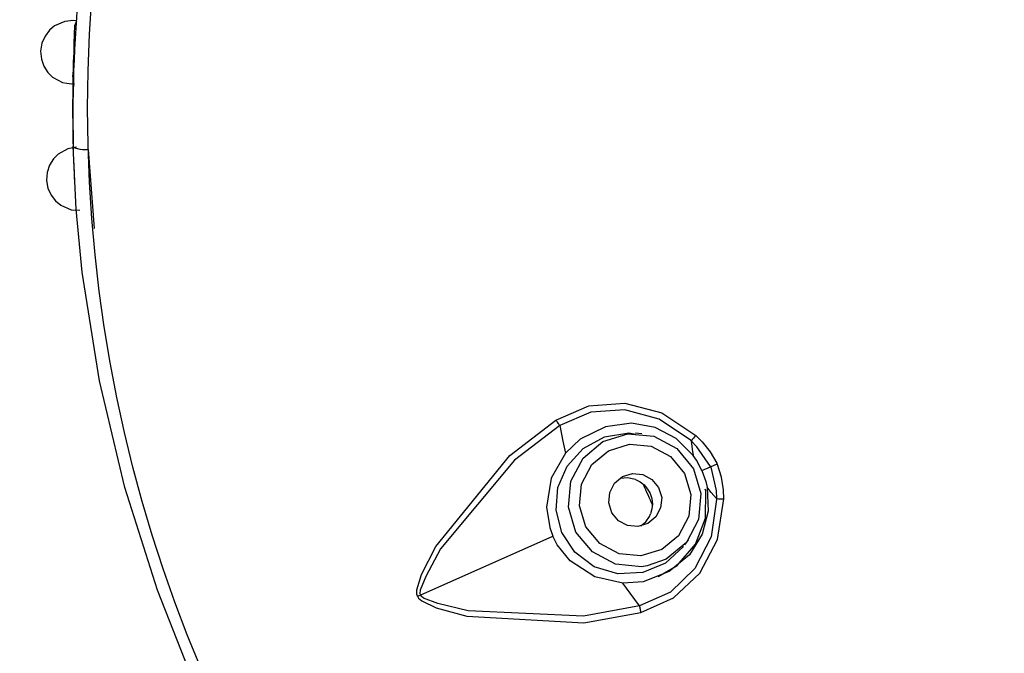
# Model space of a CAD drawing. Header units: millimetres. Extents: x -0.13 to 0.24, y 0 to 1.59.
# Tile 49 of 68: x -0.0993 to -0.0808, y 0.9546 to 0.9665. Entities that reach past the tile are written whole.
import ezdxf

# ---------------------------------------------------------------- set-up
doc = ezdxf.new("R2010")
doc.units = ezdxf.units.MM
doc.layers.add('BLOCKS', color=3, linetype='Continuous')

msp = doc.modelspace()

# ---------------------------------------------------------------- linework, layer by layer
at = {"layer": 'BLOCKS'}
for points, knots in [([(-0.040013, 0.96486), (-0.040013, 0.981979), (-0.053889, 0.995856), (-0.071007, 0.995856), (-0.071007, 0.995856), (-0.088126, 0.995856), (-0.102004, 0.981979), (-0.102004, 0.96486), (-0.102004, 0.96486), (-0.102004, 0.947743), (-0.088126, 0.933864), (-0.071007, 0.933864), (-0.071007, 0.933864), (-0.053889, 0.933864), (-0.040013, 0.947743), (-0.040013, 0.96486)], [0, 0, 0, 0, 0.25, 0.25, 0.25, 0.25, 0.5, 0.5, 0.5, 0.5, 0.75, 0.75, 0.75, 0.75, 1, 1, 1, 1]), ([(-0.044015, 0.96486), (-0.044015, 0.97977), (-0.056101, 0.991855), (-0.071007, 0.991855), (-0.071007, 0.991855), (-0.085916, 0.991855), (-0.098, 0.97977), (-0.098, 0.96486), (-0.098, 0.96486), (-0.098, 0.949952), (-0.085916, 0.937867), (-0.071007, 0.937867), (-0.071007, 0.937867), (-0.056101, 0.937867), (-0.044015, 0.949952), (-0.044015, 0.96486)], [0, 0, 0, 0, 0.25, 0.25, 0.25, 0.25, 0.5, 0.5, 0.5, 0.5, 0.75, 0.75, 0.75, 0.75, 1, 1, 1, 1]), ([(-0.098263, 0.966504), (-0.098263, 0.966504), (-0.098429, 0.966489), (-0.098429, 0.966489), (-0.098429, 0.966489), (-0.098429, 0.966489), (-0.098621, 0.966404), (-0.098621, 0.966404), (-0.098621, 0.966404), (-0.098621, 0.966404), (-0.098719, 0.966324), (-0.098719, 0.966324), (-0.098719, 0.966324), (-0.098719, 0.966324), (-0.098801, 0.966214), (-0.098801, 0.966214), (-0.098801, 0.966214), (-0.098801, 0.966214), (-0.098859, 0.966079), (-0.098859, 0.966079), (-0.098859, 0.966079), (-0.098859, 0.966079), (-0.098884, 0.965932), (-0.098884, 0.965932), (-0.098884, 0.965932), (-0.098884, 0.965932), (-0.09887, 0.965781), (-0.09887, 0.965781), (-0.09887, 0.965781), (-0.09887, 0.965781), (-0.098822, 0.965645), (-0.098822, 0.965645), (-0.098822, 0.965645), (-0.098822, 0.965645), (-0.098747, 0.965529), (-0.098747, 0.965529), (-0.098747, 0.965529), (-0.098747, 0.965529), (-0.098661, 0.96544), (-0.098661, 0.96544), (-0.098661, 0.96544), (-0.098661, 0.96544), (-0.098472, 0.96534), (-0.098472, 0.96534), (-0.098472, 0.96534), (-0.098472, 0.96534), (-0.098307, 0.965313), (-0.098307, 0.965313)], [0, 0, 0, 0, 0.083333, 0.083333, 0.083333, 0.083333, 0.166667, 0.166667, 0.166667, 0.166667, 0.25, 0.25, 0.25, 0.25, 0.333333, 0.333333, 0.333333, 0.333333, 0.416667, 0.416667, 0.416667, 0.416667, 0.5, 0.5, 0.5, 0.5, 0.583333, 0.583333, 0.583333, 0.583333, 0.666667, 0.666667, 0.666667, 0.666667, 0.75, 0.75, 0.75, 0.75, 0.833333, 0.833333, 0.833333, 0.833333, 0.916667, 0.916667, 0.916667, 0.916667, 1, 1, 1, 1]), ([(-0.098276, 0.965448), (-0.098276, 0.965448), (-0.098269, 0.965574), (-0.098269, 0.965574), (-0.098269, 0.965574), (-0.098269, 0.965574), (-0.098263, 0.96573), (-0.098263, 0.96573), (-0.098263, 0.96573), (-0.098263, 0.96573), (-0.098259, 0.965816), (-0.098259, 0.965816), (-0.098259, 0.965816), (-0.098259, 0.965816), (-0.098255, 0.965905), (-0.098255, 0.965905), (-0.098255, 0.965905), (-0.098255, 0.965905), (-0.098253, 0.965997), (-0.098253, 0.965997), (-0.098253, 0.965997), (-0.098253, 0.965997), (-0.098251, 0.966081), (-0.098251, 0.966081), (-0.098251, 0.966081), (-0.098251, 0.966081), (-0.098247, 0.966241), (-0.098247, 0.966241), (-0.098247, 0.966241), (-0.098247, 0.966241), (-0.098238, 0.966413), (-0.098238, 0.966413), (-0.098238, 0.966413), (-0.098238, 0.966413), (-0.098205, 0.9665), (-0.098205, 0.9665)], [0, 0, 0, 0, 0.111111, 0.111111, 0.111111, 0.111111, 0.222222, 0.222222, 0.222222, 0.222222, 0.333333, 0.333333, 0.333333, 0.333333, 0.444444, 0.444444, 0.444444, 0.444444, 0.555556, 0.555556, 0.555556, 0.555556, 0.666667, 0.666667, 0.666667, 0.666667, 0.777778, 0.777778, 0.777778, 0.777778, 0.888889, 0.888889, 0.888889, 0.888889, 1, 1, 1, 1]), ([(-0.098207, 0.964123), (-0.098207, 0.964123), (-0.098371, 0.964096), (-0.098371, 0.964096), (-0.098371, 0.964096), (-0.098371, 0.964096), (-0.098557, 0.963995), (-0.098557, 0.963995), (-0.098557, 0.963995), (-0.098557, 0.963995), (-0.098644, 0.963906), (-0.098644, 0.963906), (-0.098644, 0.963906), (-0.098644, 0.963906), (-0.098716, 0.96379), (-0.098716, 0.96379), (-0.098716, 0.96379), (-0.098716, 0.96379), (-0.098762, 0.963651), (-0.098762, 0.963651), (-0.098762, 0.963651), (-0.098762, 0.963651), (-0.098774, 0.963502), (-0.098774, 0.963502), (-0.098774, 0.963502), (-0.098774, 0.963502), (-0.098747, 0.963355), (-0.098747, 0.963355), (-0.098747, 0.963355), (-0.098747, 0.963355), (-0.098687, 0.963223), (-0.098687, 0.963223), (-0.098687, 0.963223), (-0.098687, 0.963223), (-0.098605, 0.963115), (-0.098605, 0.963115), (-0.098605, 0.963115), (-0.098605, 0.963115), (-0.098507, 0.963034), (-0.098507, 0.963034), (-0.098507, 0.963034), (-0.098507, 0.963034), (-0.098313, 0.96295), (-0.098313, 0.96295), (-0.098313, 0.96295), (-0.098313, 0.96295), (-0.098147, 0.962939), (-0.098147, 0.962939)], [0, 0, 0, 0, 0.083333, 0.083333, 0.083333, 0.083333, 0.166667, 0.166667, 0.166667, 0.166667, 0.25, 0.25, 0.25, 0.25, 0.333333, 0.333333, 0.333333, 0.333333, 0.416667, 0.416667, 0.416667, 0.416667, 0.5, 0.5, 0.5, 0.5, 0.583333, 0.583333, 0.583333, 0.583333, 0.666667, 0.666667, 0.666667, 0.666667, 0.75, 0.75, 0.75, 0.75, 0.833333, 0.833333, 0.833333, 0.833333, 0.916667, 0.916667, 0.916667, 0.916667, 1, 1, 1, 1]), ([(-0.098271, 0.964146), (-0.098271, 0.964146), (-0.098267, 0.964131), (-0.098267, 0.964131), (-0.098267, 0.964131), (-0.098267, 0.964131), (-0.098249, 0.964119), (-0.098249, 0.964119), (-0.098249, 0.964119), (-0.098249, 0.964119), (-0.098222, 0.964109), (-0.098222, 0.964109), (-0.098222, 0.964109), (-0.098222, 0.964109), (-0.098189, 0.964098), (-0.098189, 0.964098), (-0.098189, 0.964098), (-0.098189, 0.964098), (-0.098145, 0.96409), (-0.098145, 0.96409), (-0.098145, 0.96409), (-0.098145, 0.96409), (-0.098095, 0.964084), (-0.098095, 0.964084), (-0.098095, 0.964084), (-0.098095, 0.964084), (-0.098044, 0.96408), (-0.098044, 0.96408), (-0.098044, 0.96408), (-0.098044, 0.96408), (-0.097988, 0.96408), (-0.097988, 0.96408)], [0, 0, 0, 0, 0.125, 0.125, 0.125, 0.125, 0.25, 0.25, 0.25, 0.25, 0.375, 0.375, 0.375, 0.375, 0.5, 0.5, 0.5, 0.5, 0.625, 0.625, 0.625, 0.625, 0.75, 0.75, 0.75, 0.75, 0.875, 0.875, 0.875, 0.875, 1, 1, 1, 1]), ([(-0.095947, 0.953926), (-0.095947, 0.953926), (-0.09669, 0.9558), (-0.09669, 0.9558), (-0.09669, 0.9558), (-0.09669, 0.9558), (-0.097303, 0.957729), (-0.097303, 0.957729), (-0.097303, 0.957729), (-0.097303, 0.957729), (-0.097779, 0.959737), (-0.097779, 0.959737), (-0.097779, 0.959737), (-0.097779, 0.959737), (-0.098104, 0.961776), (-0.098104, 0.961776), (-0.098104, 0.961776), (-0.098104, 0.961776), (-0.098215, 0.962962), (-0.098215, 0.962962), (-0.098215, 0.962962), (-0.098215, 0.962962), (-0.098271, 0.964146), (-0.098271, 0.964146)], [0, 0, 0, 0, 0.166667, 0.166667, 0.166667, 0.166667, 0.333333, 0.333333, 0.333333, 0.333333, 0.5, 0.5, 0.5, 0.5, 0.666667, 0.666667, 0.666667, 0.666667, 0.833333, 0.833333, 0.833333, 0.833333, 1, 1, 1, 1]), ([(-0.089199, 0.958998), (-0.089199, 0.958998), (-0.088578, 0.959267), (-0.088578, 0.959267), (-0.088578, 0.959267), (-0.088578, 0.959267), (-0.087901, 0.959315), (-0.087901, 0.959315), (-0.087901, 0.959315), (-0.087901, 0.959315), (-0.087211, 0.959135), (-0.087211, 0.959135), (-0.087211, 0.959135), (-0.087211, 0.959135), (-0.08657, 0.958708), (-0.08657, 0.958708)], [0, 0, 0, 0, 0.25, 0.25, 0.25, 0.25, 0.5, 0.5, 0.5, 0.5, 0.75, 0.75, 0.75, 0.75, 1, 1, 1, 1]), ([(-0.086657, 0.958607), (-0.086657, 0.958607), (-0.086657, 0.958607), (-0.086657, 0.958607), (-0.086657, 0.958607), (-0.086657, 0.958607), (-0.086669, 0.958621), (-0.086669, 0.958621), (-0.086669, 0.958621), (-0.086669, 0.958621), (-0.087257, 0.959014), (-0.087257, 0.959014), (-0.087257, 0.959014), (-0.087257, 0.959014), (-0.087903, 0.95919), (-0.087903, 0.95919), (-0.087903, 0.95919), (-0.087903, 0.95919), (-0.088542, 0.959149), (-0.088542, 0.959149), (-0.088542, 0.959149), (-0.088542, 0.959149), (-0.089122, 0.958894), (-0.089122, 0.958894), (-0.089122, 0.958894), (-0.089122, 0.958894), (-0.089122, 0.958894), (-0.089122, 0.958894)], [0, 0, 0, 0, 0.142857, 0.142857, 0.142857, 0.142857, 0.285714, 0.285714, 0.285714, 0.285714, 0.428571, 0.428571, 0.428571, 0.428571, 0.571429, 0.571429, 0.571429, 0.571429, 0.714286, 0.714286, 0.714286, 0.714286, 0.857143, 0.857143, 0.857143, 0.857143, 1, 1, 1, 1]), ([(-0.091798, 0.955692), (-0.091798, 0.955692), (-0.091811, 0.955729), (-0.091811, 0.955729), (-0.091811, 0.955729), (-0.091811, 0.955729), (-0.091813, 0.95581), (-0.091813, 0.95581), (-0.091813, 0.95581), (-0.091813, 0.95581), (-0.091724, 0.956096), (-0.091724, 0.956096), (-0.091724, 0.956096), (-0.091724, 0.956096), (-0.091453, 0.956626), (-0.091453, 0.956626), (-0.091453, 0.956626), (-0.091453, 0.956626), (-0.090064, 0.958335), (-0.090064, 0.958335), (-0.090064, 0.958335), (-0.090064, 0.958335), (-0.089199, 0.958998), (-0.089199, 0.958998)], [0, 0, 0, 0, 0.166667, 0.166667, 0.166667, 0.166667, 0.333333, 0.333333, 0.333333, 0.333333, 0.5, 0.5, 0.5, 0.5, 0.666667, 0.666667, 0.666667, 0.666667, 0.833333, 0.833333, 0.833333, 0.833333, 1, 1, 1, 1]), ([(-0.089122, 0.958894), (-0.089122, 0.958894), (-0.089977, 0.958246), (-0.089977, 0.958246), (-0.089977, 0.958246), (-0.089977, 0.958246), (-0.091366, 0.956578), (-0.091366, 0.956578), (-0.091366, 0.956578), (-0.091366, 0.956578), (-0.091643, 0.956061), (-0.091643, 0.956061), (-0.091643, 0.956061), (-0.091643, 0.956061), (-0.091751, 0.955802), (-0.091751, 0.955802), (-0.091751, 0.955802), (-0.091751, 0.955802), (-0.091759, 0.95574), (-0.091759, 0.95574), (-0.091759, 0.95574), (-0.091759, 0.95574), (-0.091753, 0.955715), (-0.091753, 0.955715), (-0.091753, 0.955715), (-0.091753, 0.955715), (-0.091751, 0.955711), (-0.091751, 0.955711)], [0, 0, 0, 0, 0.142857, 0.142857, 0.142857, 0.142857, 0.285714, 0.285714, 0.285714, 0.285714, 0.428571, 0.428571, 0.428571, 0.428571, 0.571429, 0.571429, 0.571429, 0.571429, 0.714286, 0.714286, 0.714286, 0.714286, 0.857143, 0.857143, 0.857143, 0.857143, 1, 1, 1, 1]), ([(-0.089122, 0.958894), (-0.089122, 0.958894), (-0.08913, 0.958905), (-0.08913, 0.958905), (-0.08913, 0.958905), (-0.08913, 0.958905), (-0.089141, 0.958917), (-0.089141, 0.958917), (-0.089141, 0.958917), (-0.089141, 0.958917), (-0.089149, 0.958932), (-0.089149, 0.958932), (-0.089149, 0.958932), (-0.089149, 0.958932), (-0.089159, 0.958942), (-0.089159, 0.958942), (-0.089159, 0.958942), (-0.089159, 0.958942), (-0.08917, 0.958956), (-0.08917, 0.958956), (-0.08917, 0.958956), (-0.08917, 0.958956), (-0.08918, 0.958971), (-0.08918, 0.958971), (-0.08918, 0.958971), (-0.08918, 0.958971), (-0.08919, 0.958985), (-0.08919, 0.958985), (-0.08919, 0.958985), (-0.08919, 0.958985), (-0.089199, 0.958998), (-0.089199, 0.958998)], [0, 0, 0, 0, 0.125, 0.125, 0.125, 0.125, 0.25, 0.25, 0.25, 0.25, 0.375, 0.375, 0.375, 0.375, 0.5, 0.5, 0.5, 0.5, 0.625, 0.625, 0.625, 0.625, 0.75, 0.75, 0.75, 0.75, 0.875, 0.875, 0.875, 0.875, 1, 1, 1, 1]), ([(-0.089122, 0.958894), (-0.089122, 0.958894), (-0.089066, 0.958603), (-0.089066, 0.958603), (-0.089066, 0.958603), (-0.089066, 0.958603), (-0.089021, 0.958377), (-0.089021, 0.958377)], [0, 0, 0, 0, 0.5, 0.5, 0.5, 0.5, 1, 1, 1, 1]), ([(-0.086617, 0.958333), (-0.086617, 0.958333), (-0.086938, 0.95865), (-0.086938, 0.95865), (-0.086938, 0.95865), (-0.086938, 0.95865), (-0.087334, 0.958857), (-0.087334, 0.958857), (-0.087334, 0.958857), (-0.087334, 0.958857), (-0.087781, 0.958938), (-0.087781, 0.958938), (-0.087781, 0.958938), (-0.087781, 0.958938), (-0.088269, 0.958874), (-0.088269, 0.958874), (-0.088269, 0.958874), (-0.088269, 0.958874), (-0.088741, 0.958638), (-0.088741, 0.958638), (-0.088741, 0.958638), (-0.088741, 0.958638), (-0.089021, 0.958377), (-0.089021, 0.958377)], [0, 0, 0, 0, 0.166667, 0.166667, 0.166667, 0.166667, 0.333333, 0.333333, 0.333333, 0.333333, 0.5, 0.5, 0.5, 0.5, 0.666667, 0.666667, 0.666667, 0.666667, 0.833333, 0.833333, 0.833333, 0.833333, 1, 1, 1, 1]), ([(-0.086799, 0.956624), (-0.086799, 0.956624), (-0.087141, 0.956311), (-0.087141, 0.956311), (-0.087141, 0.956311), (-0.087141, 0.956311), (-0.087567, 0.956133), (-0.087567, 0.956133), (-0.087567, 0.956133), (-0.087567, 0.956133), (-0.088033, 0.95611), (-0.088033, 0.95611), (-0.088033, 0.95611), (-0.088033, 0.95611), (-0.088478, 0.956243), (-0.088478, 0.956243), (-0.088478, 0.956243), (-0.088478, 0.956243), (-0.088843, 0.956516), (-0.088843, 0.956516), (-0.088843, 0.956516), (-0.088843, 0.956516), (-0.089085, 0.956884), (-0.089085, 0.956884), (-0.089085, 0.956884), (-0.089085, 0.956884), (-0.089194, 0.957303), (-0.089194, 0.957303), (-0.089194, 0.957303), (-0.089194, 0.957303), (-0.089161, 0.957733), (-0.089161, 0.957733), (-0.089161, 0.957733), (-0.089161, 0.957733), (-0.08899, 0.958133), (-0.08899, 0.958133), (-0.08899, 0.958133), (-0.08899, 0.958133), (-0.088689, 0.958466), (-0.088689, 0.958466), (-0.088689, 0.958466), (-0.088689, 0.958466), (-0.088288, 0.958685), (-0.088288, 0.958685), (-0.088288, 0.958685), (-0.088288, 0.958685), (-0.087828, 0.95876), (-0.087828, 0.95876), (-0.087828, 0.95876), (-0.087828, 0.95876), (-0.087704, 0.958735), (-0.087704, 0.958735)], [0, 0, 0, 0, 0.076923, 0.076923, 0.076923, 0.076923, 0.153846, 0.153846, 0.153846, 0.153846, 0.230769, 0.230769, 0.230769, 0.230769, 0.307692, 0.307692, 0.307692, 0.307692, 0.384615, 0.384615, 0.384615, 0.384615, 0.461538, 0.461538, 0.461538, 0.461538, 0.538462, 0.538462, 0.538462, 0.538462, 0.615385, 0.615385, 0.615385, 0.615385, 0.692308, 0.692308, 0.692308, 0.692308, 0.769231, 0.769231, 0.769231, 0.769231, 0.846154, 0.846154, 0.846154, 0.846154, 0.923077, 0.923077, 0.923077, 0.923077, 1, 1, 1, 1]), ([(-0.087485, 0.956257), (-0.087485, 0.956257), (-0.08759, 0.956241), (-0.08759, 0.956241), (-0.08759, 0.956241), (-0.08759, 0.956241), (-0.088079, 0.956288), (-0.088079, 0.956288), (-0.088079, 0.956288), (-0.088079, 0.956288), (-0.088509, 0.95652), (-0.088509, 0.95652), (-0.088509, 0.95652), (-0.088509, 0.95652), (-0.088822, 0.956895), (-0.088822, 0.956895), (-0.088822, 0.956895), (-0.088822, 0.956895), (-0.088965, 0.957363), (-0.088965, 0.957363), (-0.088965, 0.957363), (-0.088965, 0.957363), (-0.088919, 0.957851), (-0.088919, 0.957851), (-0.088919, 0.957851), (-0.088919, 0.957851), (-0.088689, 0.958284), (-0.088689, 0.958284), (-0.088689, 0.958284), (-0.088689, 0.958284), (-0.088315, 0.958594), (-0.088315, 0.958594), (-0.088315, 0.958594), (-0.088315, 0.958594), (-0.087845, 0.958739), (-0.087845, 0.958739), (-0.087845, 0.958739), (-0.087845, 0.958739), (-0.087845, 0.958739), (-0.087845, 0.958739)], [0, 0, 0, 0, 0.1, 0.1, 0.1, 0.1, 0.2, 0.2, 0.2, 0.2, 0.3, 0.3, 0.3, 0.3, 0.4, 0.4, 0.4, 0.4, 0.5, 0.5, 0.5, 0.5, 0.6, 0.6, 0.6, 0.6, 0.7, 0.7, 0.7, 0.7, 0.8, 0.8, 0.8, 0.8, 0.9, 0.9, 0.9, 0.9, 1, 1, 1, 1]), ([(-0.087845, 0.958739), (-0.087845, 0.958739), (-0.08736, 0.958694), (-0.08736, 0.958694), (-0.08736, 0.958694), (-0.08736, 0.958694), (-0.086926, 0.958464), (-0.086926, 0.958464), (-0.086926, 0.958464), (-0.086926, 0.958464), (-0.086615, 0.958085), (-0.086615, 0.958085), (-0.086615, 0.958085), (-0.086615, 0.958085), (-0.086472, 0.957617), (-0.086472, 0.957617)], [0, 0, 0, 0, 0.25, 0.25, 0.25, 0.25, 0.5, 0.5, 0.5, 0.5, 0.75, 0.75, 0.75, 0.75, 1, 1, 1, 1]), ([(-0.08657, 0.958708), (-0.08657, 0.958708), (-0.086452, 0.95859), (-0.086452, 0.95859), (-0.086452, 0.95859), (-0.086452, 0.95859), (-0.086299, 0.958402), (-0.086299, 0.958402), (-0.086299, 0.958402), (-0.086299, 0.958402), (-0.086172, 0.958186), (-0.086172, 0.958186), (-0.086172, 0.958186), (-0.086172, 0.958186), (-0.086166, 0.958174), (-0.086166, 0.958174)], [0, 0, 0, 0, 0.25, 0.25, 0.25, 0.25, 0.5, 0.5, 0.5, 0.5, 0.75, 0.75, 0.75, 0.75, 1, 1, 1, 1]), ([(-0.088758, 0.957387), (-0.088758, 0.957387), (-0.088636, 0.956994), (-0.088636, 0.956994), (-0.088636, 0.956994), (-0.088636, 0.956994), (-0.088375, 0.956677), (-0.088375, 0.956677), (-0.088375, 0.956677), (-0.088375, 0.956677), (-0.08801, 0.956485), (-0.08801, 0.956485), (-0.08801, 0.956485), (-0.08801, 0.956485), (-0.087603, 0.956446), (-0.087603, 0.956446), (-0.087603, 0.956446), (-0.087603, 0.956446), (-0.087207, 0.956566), (-0.087207, 0.956566), (-0.087207, 0.956566), (-0.087207, 0.956566), (-0.086893, 0.956826), (-0.086893, 0.956826), (-0.086893, 0.956826), (-0.086893, 0.956826), (-0.0867, 0.957191), (-0.0867, 0.957191), (-0.0867, 0.957191), (-0.0867, 0.957191), (-0.086661, 0.957601), (-0.086661, 0.957601), (-0.086661, 0.957601), (-0.086661, 0.957601), (-0.086783, 0.957996), (-0.086783, 0.957996), (-0.086783, 0.957996), (-0.086783, 0.957996), (-0.087044, 0.958311), (-0.087044, 0.958311), (-0.087044, 0.958311), (-0.087044, 0.958311), (-0.087408, 0.958505), (-0.087408, 0.958505), (-0.087408, 0.958505), (-0.087408, 0.958505), (-0.087816, 0.958545), (-0.087816, 0.958545), (-0.087816, 0.958545), (-0.087816, 0.958545), (-0.088209, 0.958422), (-0.088209, 0.958422), (-0.088209, 0.958422), (-0.088209, 0.958422), (-0.088526, 0.958162), (-0.088526, 0.958162), (-0.088526, 0.958162), (-0.088526, 0.958162), (-0.088718, 0.957797), (-0.088718, 0.957797), (-0.088718, 0.957797), (-0.088718, 0.957797), (-0.088758, 0.957387), (-0.088758, 0.957387)], [0, 0, 0, 0, 0.0625, 0.0625, 0.0625, 0.0625, 0.125, 0.125, 0.125, 0.125, 0.1875, 0.1875, 0.1875, 0.1875, 0.25, 0.25, 0.25, 0.25, 0.3125, 0.3125, 0.3125, 0.3125, 0.375, 0.375, 0.375, 0.375, 0.4375, 0.4375, 0.4375, 0.4375, 0.5, 0.5, 0.5, 0.5, 0.5625, 0.5625, 0.5625, 0.5625, 0.625, 0.625, 0.625, 0.625, 0.6875, 0.6875, 0.6875, 0.6875, 0.75, 0.75, 0.75, 0.75, 0.8125, 0.8125, 0.8125, 0.8125, 0.875, 0.875, 0.875, 0.875, 0.9375, 0.9375, 0.9375, 0.9375, 1, 1, 1, 1]), ([(-0.086292, 0.958118), (-0.086292, 0.958118), (-0.086296, 0.958128), (-0.086296, 0.958128), (-0.086296, 0.958128), (-0.086296, 0.958128), (-0.086549, 0.958495), (-0.086549, 0.958495), (-0.086549, 0.958495), (-0.086549, 0.958495), (-0.086657, 0.958607), (-0.086657, 0.958607), (-0.086657, 0.958607), (-0.086657, 0.958607), (-0.086657, 0.958607), (-0.086657, 0.958607)], [0, 0, 0, 0, 0.25, 0.25, 0.25, 0.25, 0.5, 0.5, 0.5, 0.5, 0.75, 0.75, 0.75, 0.75, 1, 1, 1, 1]), ([(-0.086657, 0.958607), (-0.086657, 0.958607), (-0.086638, 0.958451), (-0.086638, 0.958451), (-0.086638, 0.958451), (-0.086638, 0.958451), (-0.086617, 0.958333), (-0.086617, 0.958333)], [0, 0, 0, 0, 0.5, 0.5, 0.5, 0.5, 1, 1, 1, 1]), ([(-0.089021, 0.958377), (-0.089021, 0.958377), (-0.089288, 0.957905), (-0.089288, 0.957905), (-0.089288, 0.957905), (-0.089288, 0.957905), (-0.089377, 0.957363), (-0.089377, 0.957363), (-0.089377, 0.957363), (-0.089377, 0.957363), (-0.089314, 0.956978), (-0.089314, 0.956978), (-0.089314, 0.956978), (-0.089314, 0.956978), (-0.089254, 0.956814), (-0.089254, 0.956814)], [0, 0, 0, 0, 0.25, 0.25, 0.25, 0.25, 0.5, 0.5, 0.5, 0.5, 0.75, 0.75, 0.75, 0.75, 1, 1, 1, 1]), ([(-0.086454, 0.958048), (-0.086454, 0.958048), (-0.086557, 0.958242), (-0.086557, 0.958242), (-0.086557, 0.958242), (-0.086557, 0.958242), (-0.086617, 0.958333), (-0.086617, 0.958333)], [0, 0, 0, 0, 0.5, 0.5, 0.5, 0.5, 1, 1, 1, 1]), ([(-0.086292, 0.958118), (-0.086292, 0.958118), (-0.086288, 0.958112), (-0.086288, 0.958112), (-0.086288, 0.958112), (-0.086288, 0.958112), (-0.086189, 0.957677), (-0.086189, 0.957677), (-0.086189, 0.957677), (-0.086189, 0.957677), (-0.086178, 0.957522), (-0.086178, 0.957522), (-0.086178, 0.957522), (-0.086178, 0.957522), (-0.086178, 0.957522), (-0.086178, 0.957522)], [0, 0, 0, 0, 0.25, 0.25, 0.25, 0.25, 0.5, 0.5, 0.5, 0.5, 0.75, 0.75, 0.75, 0.75, 1, 1, 1, 1]), ([(-0.086044, 0.957518), (-0.086044, 0.957518), (-0.086052, 0.957685), (-0.086052, 0.957685), (-0.086052, 0.957685), (-0.086052, 0.957685), (-0.086087, 0.957926), (-0.086087, 0.957926), (-0.086087, 0.957926), (-0.086087, 0.957926), (-0.08616, 0.958164), (-0.08616, 0.958164), (-0.08616, 0.958164), (-0.08616, 0.958164), (-0.086166, 0.958174), (-0.086166, 0.958174)], [0, 0, 0, 0, 0.25, 0.25, 0.25, 0.25, 0.5, 0.5, 0.5, 0.5, 0.75, 0.75, 0.75, 0.75, 1, 1, 1, 1]), ([(-0.088205, 0.957445), (-0.088205, 0.957445), (-0.088147, 0.957257), (-0.088147, 0.957257), (-0.088147, 0.957257), (-0.088147, 0.957257), (-0.088023, 0.957108), (-0.088023, 0.957108), (-0.088023, 0.957108), (-0.088023, 0.957108), (-0.087851, 0.957015), (-0.087851, 0.957015), (-0.087851, 0.957015), (-0.087851, 0.957015), (-0.087658, 0.956996), (-0.087658, 0.956996), (-0.087658, 0.956996), (-0.087658, 0.956996), (-0.087472, 0.957054), (-0.087472, 0.957054), (-0.087472, 0.957054), (-0.087472, 0.957054), (-0.087321, 0.957178), (-0.087321, 0.957178), (-0.087321, 0.957178), (-0.087321, 0.957178), (-0.08723, 0.95735), (-0.08723, 0.95735), (-0.08723, 0.95735), (-0.08723, 0.95735), (-0.087211, 0.957545), (-0.087211, 0.957545), (-0.087211, 0.957545), (-0.087211, 0.957545), (-0.087269, 0.957731), (-0.087269, 0.957731), (-0.087269, 0.957731), (-0.087269, 0.957731), (-0.087394, 0.95788), (-0.087394, 0.95788), (-0.087394, 0.95788), (-0.087394, 0.95788), (-0.087565, 0.957973), (-0.087565, 0.957973), (-0.087565, 0.957973), (-0.087565, 0.957973), (-0.08776, 0.957992), (-0.08776, 0.957992), (-0.08776, 0.957992), (-0.08776, 0.957992), (-0.087946, 0.957936), (-0.087946, 0.957936), (-0.087946, 0.957936), (-0.087946, 0.957936), (-0.088095, 0.957812), (-0.088095, 0.957812), (-0.088095, 0.957812), (-0.088095, 0.957812), (-0.088188, 0.95764), (-0.088188, 0.95764), (-0.088188, 0.95764), (-0.088188, 0.95764), (-0.088205, 0.957445), (-0.088205, 0.957445)], [0, 0, 0, 0, 0.0625, 0.0625, 0.0625, 0.0625, 0.125, 0.125, 0.125, 0.125, 0.1875, 0.1875, 0.1875, 0.1875, 0.25, 0.25, 0.25, 0.25, 0.3125, 0.3125, 0.3125, 0.3125, 0.375, 0.375, 0.375, 0.375, 0.4375, 0.4375, 0.4375, 0.4375, 0.5, 0.5, 0.5, 0.5, 0.5625, 0.5625, 0.5625, 0.5625, 0.625, 0.625, 0.625, 0.625, 0.6875, 0.6875, 0.6875, 0.6875, 0.75, 0.75, 0.75, 0.75, 0.8125, 0.8125, 0.8125, 0.8125, 0.875, 0.875, 0.875, 0.875, 0.9375, 0.9375, 0.9375, 0.9375, 1, 1, 1, 1]), ([(-0.087706, 0.957882), (-0.087706, 0.957882), (-0.087853, 0.957915), (-0.087853, 0.957915), (-0.087853, 0.957915), (-0.087853, 0.957915), (-0.087994, 0.957899), (-0.087994, 0.957899)], [0, 0, 0, 0, 0.5, 0.5, 0.5, 0.5, 1, 1, 1, 1]), ([(-0.086454, 0.958048), (-0.086454, 0.958048), (-0.086379, 0.957841), (-0.086379, 0.957841), (-0.086379, 0.957841), (-0.086379, 0.957841), (-0.086354, 0.957735), (-0.086354, 0.957735)], [0, 0, 0, 0, 0.5, 0.5, 0.5, 0.5, 1, 1, 1, 1]), ([(-0.086354, 0.957735), (-0.086354, 0.957735), (-0.086334, 0.957286), (-0.086334, 0.957286), (-0.086334, 0.957286), (-0.086334, 0.957286), (-0.08645, 0.956853), (-0.08645, 0.956853), (-0.08645, 0.956853), (-0.08645, 0.956853), (-0.08669, 0.956468), (-0.08669, 0.956468), (-0.08669, 0.956468), (-0.08669, 0.956468), (-0.087069, 0.956152), (-0.087069, 0.956152), (-0.087069, 0.956152), (-0.087069, 0.956152), (-0.087561, 0.955961), (-0.087561, 0.955961), (-0.087561, 0.955961), (-0.087561, 0.955961), (-0.087942, 0.955932), (-0.087942, 0.955932)], [0, 0, 0, 0, 0.166667, 0.166667, 0.166667, 0.166667, 0.333333, 0.333333, 0.333333, 0.333333, 0.5, 0.5, 0.5, 0.5, 0.666667, 0.666667, 0.666667, 0.666667, 0.833333, 0.833333, 0.833333, 0.833333, 1, 1, 1, 1]), ([(-0.087706, 0.957882), (-0.087706, 0.957882), (-0.087617, 0.957839), (-0.087617, 0.957839), (-0.087617, 0.957839), (-0.087617, 0.957839), (-0.087541, 0.957779), (-0.087541, 0.957779), (-0.087541, 0.957779), (-0.087541, 0.957779), (-0.087476, 0.957702), (-0.087476, 0.957702), (-0.087476, 0.957702), (-0.087476, 0.957702), (-0.087429, 0.957619), (-0.087429, 0.957619), (-0.087429, 0.957619), (-0.087429, 0.957619), (-0.087398, 0.957524), (-0.087398, 0.957524), (-0.087398, 0.957524), (-0.087398, 0.957524), (-0.087385, 0.957427), (-0.087385, 0.957427), (-0.087385, 0.957427), (-0.087385, 0.957427), (-0.087394, 0.957329), (-0.087394, 0.957329), (-0.087394, 0.957329), (-0.087394, 0.957329), (-0.08742, 0.957234), (-0.08742, 0.957234)], [0, 0, 0, 0, 0.125, 0.125, 0.125, 0.125, 0.25, 0.25, 0.25, 0.25, 0.375, 0.375, 0.375, 0.375, 0.5, 0.5, 0.5, 0.5, 0.625, 0.625, 0.625, 0.625, 0.75, 0.75, 0.75, 0.75, 0.875, 0.875, 0.875, 0.875, 1, 1, 1, 1]), ([(-0.086178, 0.957522), (-0.086178, 0.957522), (-0.08628, 0.95764), (-0.08628, 0.95764), (-0.08628, 0.95764), (-0.08628, 0.95764), (-0.086354, 0.957735), (-0.086354, 0.957735)], [0, 0, 0, 0, 0.5, 0.5, 0.5, 0.5, 1, 1, 1, 1]), ([(-0.086472, 0.957617), (-0.086472, 0.957617), (-0.086518, 0.957129), (-0.086518, 0.957129), (-0.086518, 0.957129), (-0.086518, 0.957129), (-0.086746, 0.956698), (-0.086746, 0.956698), (-0.086746, 0.956698), (-0.086746, 0.956698), (-0.087124, 0.956386), (-0.087124, 0.956386), (-0.087124, 0.956386), (-0.087124, 0.956386), (-0.087485, 0.956257), (-0.087485, 0.956257)], [0, 0, 0, 0, 0.25, 0.25, 0.25, 0.25, 0.5, 0.5, 0.5, 0.5, 0.75, 0.75, 0.75, 0.75, 1, 1, 1, 1]), ([(-0.08728, 0.956061), (-0.08728, 0.956061), (-0.086917, 0.956268), (-0.086917, 0.956268), (-0.086917, 0.956268), (-0.086917, 0.956268), (-0.086574, 0.956667), (-0.086574, 0.956667), (-0.086574, 0.956667), (-0.086574, 0.956667), (-0.08639, 0.957156), (-0.08639, 0.957156), (-0.08639, 0.957156), (-0.08639, 0.957156), (-0.086381, 0.957667), (-0.086381, 0.957667), (-0.086381, 0.957667), (-0.086381, 0.957667), (-0.086392, 0.957698), (-0.086392, 0.957698)], [0, 0, 0, 0, 0.2, 0.2, 0.2, 0.2, 0.4, 0.4, 0.4, 0.4, 0.6, 0.6, 0.6, 0.6, 0.8, 0.8, 0.8, 0.8, 1, 1, 1, 1]), ([(-0.086178, 0.957522), (-0.086178, 0.957522), (-0.086178, 0.957522), (-0.086178, 0.957522), (-0.086178, 0.957522), (-0.086178, 0.957522), (-0.086178, 0.957503), (-0.086178, 0.957503), (-0.086178, 0.957503), (-0.086178, 0.957503), (-0.08628, 0.956806), (-0.08628, 0.956806), (-0.08628, 0.956806), (-0.08628, 0.956806), (-0.086586, 0.956208), (-0.086586, 0.956208), (-0.086586, 0.956208), (-0.086586, 0.956208), (-0.087048, 0.955765), (-0.087048, 0.955765), (-0.087048, 0.955765), (-0.087048, 0.955765), (-0.087627, 0.955508), (-0.087627, 0.955508), (-0.087627, 0.955508), (-0.087627, 0.955508), (-0.087627, 0.955508), (-0.087627, 0.955508)], [0, 0, 0, 0, 0.142857, 0.142857, 0.142857, 0.142857, 0.285714, 0.285714, 0.285714, 0.285714, 0.428571, 0.428571, 0.428571, 0.428571, 0.571429, 0.571429, 0.571429, 0.571429, 0.714286, 0.714286, 0.714286, 0.714286, 0.857143, 0.857143, 0.857143, 0.857143, 1, 1, 1, 1]), ([(-0.087603, 0.95538), (-0.087603, 0.95538), (-0.086986, 0.955657), (-0.086986, 0.955657), (-0.086986, 0.955657), (-0.086986, 0.955657), (-0.086493, 0.956125), (-0.086493, 0.956125), (-0.086493, 0.956125), (-0.086493, 0.956125), (-0.086164, 0.956756), (-0.086164, 0.956756), (-0.086164, 0.956756), (-0.086164, 0.956756), (-0.086044, 0.957518), (-0.086044, 0.957518)], [0, 0, 0, 0, 0.25, 0.25, 0.25, 0.25, 0.5, 0.5, 0.5, 0.5, 0.75, 0.75, 0.75, 0.75, 1, 1, 1, 1]), ([(-0.087605, 0.957013), (-0.087605, 0.957013), (-0.087509, 0.957089), (-0.087509, 0.957089), (-0.087509, 0.957089), (-0.087509, 0.957089), (-0.087441, 0.957185), (-0.087441, 0.957185), (-0.087441, 0.957185), (-0.087441, 0.957185), (-0.08742, 0.957234), (-0.08742, 0.957234)], [0, 0, 0, 0, 0.333333, 0.333333, 0.333333, 0.333333, 0.666667, 0.666667, 0.666667, 0.666667, 1, 1, 1, 1]), ([(-0.087942, 0.955932), (-0.087942, 0.955932), (-0.08847, 0.956052), (-0.08847, 0.956052), (-0.08847, 0.956052), (-0.08847, 0.956052), (-0.088929, 0.956352), (-0.088929, 0.956352), (-0.088929, 0.956352), (-0.088929, 0.956352), (-0.089174, 0.956657), (-0.089174, 0.956657), (-0.089174, 0.956657), (-0.089174, 0.956657), (-0.089254, 0.956814), (-0.089254, 0.956814)], [0, 0, 0, 0, 0.25, 0.25, 0.25, 0.25, 0.5, 0.5, 0.5, 0.5, 0.75, 0.75, 0.75, 0.75, 1, 1, 1, 1]), ([(-0.087627, 0.955508), (-0.087627, 0.955508), (-0.087805, 0.955746), (-0.087805, 0.955746), (-0.087805, 0.955746), (-0.087805, 0.955746), (-0.087942, 0.955932), (-0.087942, 0.955932)], [0, 0, 0, 0, 0.5, 0.5, 0.5, 0.5, 1, 1, 1, 1]), ([(-0.091798, 0.955692), (-0.091798, 0.955692), (-0.09178, 0.955655), (-0.09178, 0.955655), (-0.09178, 0.955655), (-0.09178, 0.955655), (-0.091722, 0.955601), (-0.091722, 0.955601), (-0.091722, 0.955601), (-0.091722, 0.955601), (-0.091449, 0.955473), (-0.091449, 0.955473), (-0.091449, 0.955473), (-0.091449, 0.955473), (-0.090875, 0.955315), (-0.090875, 0.955315), (-0.090875, 0.955315), (-0.090875, 0.955315), (-0.088675, 0.955189), (-0.088675, 0.955189), (-0.088675, 0.955189), (-0.088675, 0.955189), (-0.087603, 0.95538), (-0.087603, 0.95538)], [0, 0, 0, 0, 0.166667, 0.166667, 0.166667, 0.166667, 0.333333, 0.333333, 0.333333, 0.333333, 0.5, 0.5, 0.5, 0.5, 0.666667, 0.666667, 0.666667, 0.666667, 0.833333, 0.833333, 0.833333, 0.833333, 1, 1, 1, 1]), ([(-0.087627, 0.955508), (-0.087627, 0.955508), (-0.088681, 0.955311), (-0.088681, 0.955311), (-0.088681, 0.955311), (-0.088681, 0.955311), (-0.09085, 0.955413), (-0.09085, 0.955413), (-0.09085, 0.955413), (-0.09085, 0.955413), (-0.09142, 0.955555), (-0.09142, 0.955555), (-0.09142, 0.955555), (-0.09142, 0.955555), (-0.091685, 0.955651), (-0.091685, 0.955651), (-0.091685, 0.955651), (-0.091685, 0.955651), (-0.091734, 0.955688), (-0.091734, 0.955688), (-0.091734, 0.955688), (-0.091734, 0.955688), (-0.091751, 0.955707), (-0.091751, 0.955707), (-0.091751, 0.955707), (-0.091751, 0.955707), (-0.091751, 0.955711), (-0.091751, 0.955711)], [0, 0, 0, 0, 0.142857, 0.142857, 0.142857, 0.142857, 0.285714, 0.285714, 0.285714, 0.285714, 0.428571, 0.428571, 0.428571, 0.428571, 0.571429, 0.571429, 0.571429, 0.571429, 0.714286, 0.714286, 0.714286, 0.714286, 0.857143, 0.857143, 0.857143, 0.857143, 1, 1, 1, 1]), ([(-0.087627, 0.955508), (-0.087627, 0.955508), (-0.087625, 0.955493), (-0.087625, 0.955493), (-0.087625, 0.955493), (-0.087625, 0.955493), (-0.087623, 0.955477), (-0.087623, 0.955477), (-0.087623, 0.955477), (-0.087623, 0.955477), (-0.087619, 0.955462), (-0.087619, 0.955462), (-0.087619, 0.955462), (-0.087619, 0.955462), (-0.087617, 0.955446), (-0.087617, 0.955446), (-0.087617, 0.955446), (-0.087617, 0.955446), (-0.087613, 0.955429), (-0.087613, 0.955429), (-0.087613, 0.955429), (-0.087613, 0.955429), (-0.087609, 0.955413), (-0.087609, 0.955413), (-0.087609, 0.955413), (-0.087609, 0.955413), (-0.087607, 0.955396), (-0.087607, 0.955396), (-0.087607, 0.955396), (-0.087607, 0.955396), (-0.087603, 0.95538), (-0.087603, 0.95538)], [0, 0, 0, 0, 0.125, 0.125, 0.125, 0.125, 0.25, 0.25, 0.25, 0.25, 0.375, 0.375, 0.375, 0.375, 0.5, 0.5, 0.5, 0.5, 0.625, 0.625, 0.625, 0.625, 0.75, 0.75, 0.75, 0.75, 0.875, 0.875, 0.875, 0.875, 1, 1, 1, 1])]:
    msp.add_open_spline(points, degree=3, knots=knots, dxfattribs=at)
for points in [[(-0.098141, 0.967369), (-0.098251, 0.966299), (-0.098294, 0.965222), (-0.098271, 0.964146)], [(-0.098203, 0.9665), (-0.098203, 0.9665), (-0.098296, 0.966506), (-0.098296, 0.966506)], [(-0.098249, 0.965311), (-0.098249, 0.965311), (-0.098342, 0.965313), (-0.098342, 0.965313)], [(-0.098276, 0.96545), (-0.09829, 0.964808), (-0.098282, 0.964167), (-0.098251, 0.963525)], [(-0.097988, 0.96408), (-0.097988, 0.96408), (-0.09788, 0.9626), (-0.09788, 0.9626)], [(-0.087584, 0.958737), (-0.087584, 0.958737), (-0.0877, 0.958752), (-0.0877, 0.958752)], [(-0.08657, 0.958708), (-0.086601, 0.958677), (-0.08663, 0.958644), (-0.086657, 0.958607)], [(-0.086657, 0.958607), (-0.086657, 0.958607), (-0.086657, 0.958607), (-0.086657, 0.958607)], [(-0.086454, 0.958048), (-0.086454, 0.958048), (-0.086292, 0.958118), (-0.086292, 0.958118)], [(-0.086292, 0.958118), (-0.086292, 0.958118), (-0.086166, 0.958174), (-0.086166, 0.958174)], [(-0.087561, 0.957797), (-0.087503, 0.957663), (-0.087445, 0.95753), (-0.087385, 0.9574)], [(-0.086178, 0.957522), (-0.086135, 0.957518), (-0.086087, 0.957518), (-0.086044, 0.957518)], [(-0.086178, 0.957522), (-0.086178, 0.957522), (-0.086178, 0.957522), (-0.086178, 0.957522)], [(-0.091751, 0.955711), (-0.091751, 0.955711), (-0.089254, 0.956814), (-0.089254, 0.956814)], [(-0.086777, 0.956653), (-0.086777, 0.956653), (-0.086706, 0.95675), (-0.086706, 0.95675)], [(-0.091798, 0.955692), (-0.091798, 0.955692), (-0.091751, 0.955711), (-0.091751, 0.955711)]]:
    msp.add_open_spline(points, degree=3, dxfattribs=at)

doc.saveas('drawing.dxf')
